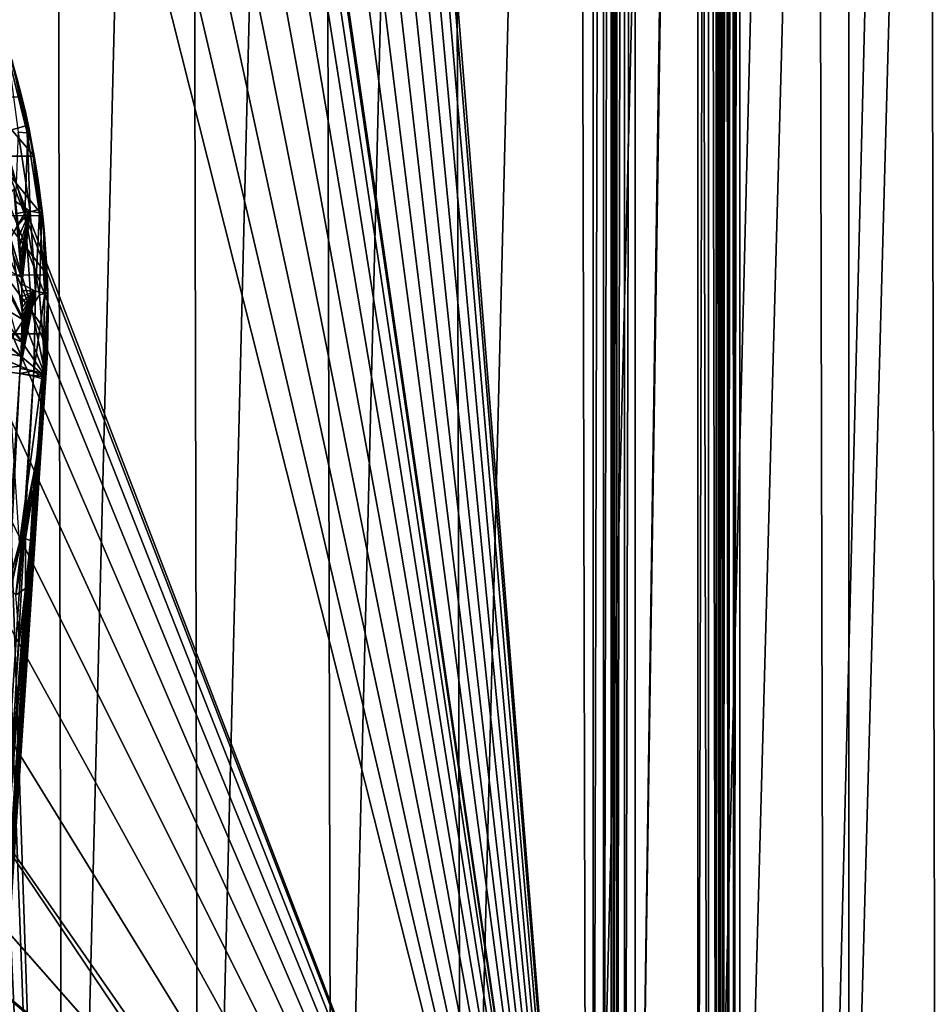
# Model space of a CAD drawing. Header units: millimetres. Extents: x -65 to 65, y -82 to 87.
# Tile 199 of 223: x 21 to 43, y -12 to 11. Entities that reach past the tile are written whole.
import ezdxf

# ---------------------------------------------------------------- set-up
doc = ezdxf.new("R2010")
doc.units = ezdxf.units.MM
doc.header["$LTSCALE"] = 101.851852
for name, color, linetype in [('1', 7, 'CONTINUOUS'), ('10', 7, 'CONTINUOUS'), ('1019', 7, 'CONTINUOUS'), ('11', 7, 'CONTINUOUS'), ('12', 7, 'CONTINUOUS'), ('16', 7, 'CONTINUOUS'), ('18', 7, 'CONTINUOUS'), ('19', 7, 'CONTINUOUS'), ('20', 7, 'CONTINUOUS'), ('21', 7, 'CONTINUOUS'), ('3', 7, 'CONTINUOUS'), ('33', 7, 'CONTINUOUS'), ('34', 7, 'CONTINUOUS'), ('471', 7, 'CONTINUOUS'), ('472', 7, 'CONTINUOUS'), ('5', 7, 'CONTINUOUS'), ('811', 7, 'CONTINUOUS'), ('812', 7, 'CONTINUOUS'), ('814', 7, 'CONTINUOUS'), ('817', 7, 'CONTINUOUS'), ('819', 7, 'CONTINUOUS'), ('824', 7, 'CONTINUOUS'), ('830', 7, 'CONTINUOUS'), ('947', 7, 'CONTINUOUS'), ('966', 7, 'CONTINUOUS')]:
    doc.layers.add(name, color=color, linetype=linetype)

msp = doc.modelspace()

# ---------------------------------------------------------------- linework, layer by layer
at = {"layer": '1', "color": 7, "linetype": 'CONTINUOUS', "true_color": 0xebebeb}
for points in [[(21.943, 2.414, 120.651), (20.404, -20.624, 124.735), (20.728, -15.765, 122.595), (21.943, 2.414, 120.651)], [(21.951, 2.533, 119.328), (21.943, 2.414, 120.651), (20.728, -15.765, 122.595), (21.951, 2.533, 119.328)], [(21.943, 2.414, 120.651), (21.951, 2.533, 119.328), (21.947, 2.474, 120.64), (21.943, 2.414, 120.651)], [(21.951, 2.533, 119.328), (21.951, 2.533, 120.63), (21.947, 2.474, 120.64), (21.951, 2.533, 119.328)]]:
    msp.add_3dface(points, dxfattribs=at)
at = {"layer": '10', "color": 7, "linetype": 'CONTINUOUS', "true_color": 0xebebeb}
for points in [[(20.772, 6.508, 121.065), (21.368, 4.907, 121.155), (21.187, 7.018, 120.777), (20.772, 6.508, 121.065)], [(21.187, 7.018, 120.777), (21.368, 4.907, 121.155), (21.226, 6.717, 120.831), (21.187, 7.018, 120.777)], [(21.226, 6.717, 120.831), (21.368, 4.907, 121.155), (21.259, 6.43, 120.882), (21.226, 6.717, 120.831)], [(20.772, 6.508, 121.065), (20.675, 5.281, 121.366), (21.368, 4.907, 121.155), (20.772, 6.508, 121.065)], [(21.259, 6.43, 120.882), (21.368, 4.907, 121.155), (21.286, 6.159, 120.931), (21.259, 6.43, 120.882)], [(21.286, 6.159, 120.931), (21.368, 4.907, 121.155), (21.309, 5.906, 120.976), (21.286, 6.159, 120.931)], [(21.309, 5.906, 120.976), (21.368, 4.907, 121.155), (21.327, 5.673, 121.018), (21.309, 5.906, 120.976)], [(21.327, 5.673, 121.018), (21.368, 4.907, 121.155), (21.341, 5.459, 121.056), (21.327, 5.673, 121.018)], [(21.341, 5.459, 121.056), (21.368, 4.907, 121.155), (21.352, 5.261, 121.091), (21.341, 5.459, 121.056)], [(20.675, 5.281, 121.366), (20.541, 4.422, 121.585), (21.38, 3.909, 121.334), (20.675, 5.281, 121.366)], [(20.675, 5.281, 121.366), (21.38, 3.909, 121.334), (21.368, 4.907, 121.155), (20.675, 5.281, 121.366)], [(21.352, 5.261, 121.091), (21.368, 4.907, 121.155), (21.361, 5.078, 121.124), (21.352, 5.261, 121.091)], [(21.368, 4.907, 121.155), (21.38, 3.909, 121.334), (21.373, 4.748, 121.183), (21.368, 4.907, 121.155)], [(21.373, 4.748, 121.183), (21.38, 3.909, 121.334), (21.377, 4.598, 121.21), (21.373, 4.748, 121.183)], [(21.377, 4.598, 121.21), (21.38, 3.909, 121.334), (21.379, 4.456, 121.236), (21.377, 4.598, 121.21)], [(20.541, 4.422, 121.585), (20.36, 3.791, 121.77), (21.368, 3.37, 121.43), (20.541, 4.422, 121.585)], [(20.541, 4.422, 121.585), (21.368, 3.37, 121.43), (21.38, 3.909, 121.334), (20.541, 4.422, 121.585)], [(21.379, 4.456, 121.236), (21.38, 3.909, 121.334), (21.381, 4.323, 121.26), (21.379, 4.456, 121.236)], [(21.381, 4.323, 121.26), (21.38, 3.909, 121.334), (21.381, 4.197, 121.282), (21.381, 4.323, 121.26)], [(21.381, 4.197, 121.282), (21.38, 3.909, 121.334), (21.381, 4.078, 121.304), (21.381, 4.197, 121.282)], [(21.381, 4.078, 121.304), (21.38, 3.909, 121.334), (21.381, 3.965, 121.324), (21.381, 4.078, 121.304)], [(20.36, 3.791, 121.77), (20.168, 3.258, 121.935), (21.352, 3.027, 121.492), (20.36, 3.791, 121.77)], [(20.36, 3.791, 121.77), (21.352, 3.027, 121.492), (21.368, 3.37, 121.43), (20.36, 3.791, 121.77)], [(21.38, 3.909, 121.334), (21.368, 3.37, 121.43), (21.38, 3.859, 121.343), (21.38, 3.909, 121.334)], [(21.38, 3.859, 121.343), (21.368, 3.37, 121.43), (21.378, 3.76, 121.361), (21.38, 3.859, 121.343)], [(21.378, 3.76, 121.361), (21.368, 3.37, 121.43), (21.376, 3.667, 121.377), (21.378, 3.76, 121.361)], [(21.376, 3.667, 121.377), (21.368, 3.37, 121.43), (21.374, 3.579, 121.393), (21.376, 3.667, 121.377)], [(21.374, 3.579, 121.393), (21.368, 3.37, 121.43), (21.372, 3.496, 121.408), (21.374, 3.579, 121.393)], [(21.368, 3.37, 121.43), (21.352, 3.027, 121.492), (21.366, 3.333, 121.437), (21.368, 3.37, 121.43)], [(21.366, 3.333, 121.437), (21.352, 3.027, 121.492), (21.363, 3.251, 121.452), (21.366, 3.333, 121.437)], [(21.372, 3.496, 121.408), (21.368, 3.37, 121.43), (21.369, 3.414, 121.422), (21.372, 3.496, 121.408)], [(20.168, 3.258, 121.935), (20.609, 2.71, 121.846), (21.338, 2.791, 121.534), (20.168, 3.258, 121.935)], [(20.168, 3.258, 121.935), (21.338, 2.791, 121.534), (21.352, 3.027, 121.492), (20.168, 3.258, 121.935)], [(21.363, 3.251, 121.452), (21.352, 3.027, 121.492), (21.359, 3.168, 121.467), (21.363, 3.251, 121.452)], [(21.359, 3.168, 121.467), (21.352, 3.027, 121.492), (21.355, 3.085, 121.481), (21.359, 3.168, 121.467)], [(21.352, 3.027, 121.492), (21.338, 2.791, 121.534), (21.351, 3.003, 121.496), (21.352, 3.027, 121.492)], [(21.338, 2.791, 121.534), (21.341, 2.832, 121.527), (21.351, 3.003, 121.496), (21.338, 2.791, 121.534)], [(21.347, 2.92, 121.511), (21.351, 3.003, 121.496), (21.341, 2.832, 121.527), (21.347, 2.92, 121.511)], [(20.609, 2.71, 121.846), (21.327, 2.617, 121.565), (21.338, 2.791, 121.534), (20.609, 2.71, 121.846)], [(21.338, 2.791, 121.534), (21.327, 2.617, 121.565), (21.335, 2.739, 121.544), (21.338, 2.791, 121.534)]]:
    msp.add_3dface(points, dxfattribs=at)
at = {"layer": '1019', "linetype": 'CONTINUOUS'}
for points in [[(35, -28.676, 85), (35, 73.676, 85), (35.25, 73.676, 84.933), (35, -28.676, 85)], [(35, -28.676, 85), (35.25, 73.676, 84.933), (35.25, -28.676, 84.933), (35, -28.676, 85)], [(35.25, 73.676, 84.933), (35.433, 73.676, 84.75), (35.25, -28.676, 84.933), (35.25, 73.676, 84.933)], [(35.25, -28.676, 84.933), (35.433, 73.676, 84.75), (35.433, -28.676, 84.75), (35.25, -28.676, 84.933)], [(35.433, 73.676, 84.75), (35.483, 73.676, 84.629), (35.433, -28.676, 84.75), (35.433, 73.676, 84.75)], [(35.433, -28.676, 84.75), (35.483, 73.676, 84.629), (35.483, -28.676, 84.629), (35.433, -28.676, 84.75)], [(35.5, 73.676, 84.5), (35.5, -28.676, 84.5), (35.483, -28.676, 84.629), (35.5, 73.676, 84.5)], [(35.483, 73.676, 84.629), (35.5, 73.676, 84.5), (35.483, -28.676, 84.629), (35.483, 73.676, 84.629)]]:
    msp.add_3dface(points, dxfattribs=at)
at = {"layer": '11', "color": 7, "linetype": 'CONTINUOUS', "true_color": 0xebebeb}
for points in [[(21.951, 2.533, 94.1), (21.749, 0.684, 118.123), (21.725, 0.536, 94.1), (21.951, 2.533, 94.1)], [(21.951, 2.533, 94.1), (21.951, 2.533, 117.758), (21.749, 0.684, 118.123), (21.951, 2.533, 94.1)], [(21.725, 0.536, 94.1), (21.365, -1.249, 118.535), (21.322, -1.421, 94.1), (21.725, 0.536, 94.1)], [(21.387, -1.156, 118.564), (21.365, -1.249, 118.535), (21.725, 0.536, 94.1), (21.387, -1.156, 118.564)], [(21.749, 0.684, 118.123), (21.387, -1.156, 118.564), (21.725, 0.536, 94.1), (21.749, 0.684, 118.123)], [(21.365, -1.249, 118.535), (21.172, -1.98, 118.296), (21.322, -1.421, 94.1), (21.365, -1.249, 118.535)]]:
    msp.add_3dface(points, dxfattribs=at)
at = {"layer": '12', "color": 7, "linetype": 'CONTINUOUS', "true_color": 0xebebeb}
for points in [[(21.996, 3.566, 94.1), (21.322, -1.421, 94.1), (20.996, 3.566, 94.1), (21.996, 3.566, 94.1)], [(21.996, 3.566, 94.1), (21.725, 0.536, 94.1), (21.322, -1.421, 94.1), (21.996, 3.566, 94.1)], [(21.996, 3.566, 94.1), (21.951, 2.533, 94.1), (21.725, 0.536, 94.1), (21.996, 3.566, 94.1)], [(21.996, 3.566, 94.1), (21.979, 3.05, 94.1), (21.951, 2.533, 94.1), (21.996, 3.566, 94.1)]]:
    msp.add_3dface(points, dxfattribs=at)
at = {"layer": '16', "color": 7, "linetype": 'CONTINUOUS', "true_color": 0xebebeb}
for points in [[(20.982, 10.615, 95.384), (21.375, 9.206, 94.911), (20.448, 9.216, 94.915), (20.982, 10.615, 95.384)], [(21.375, 9.206, 94.911), (21.67, 7.796, 94.552), (20.448, 9.216, 94.915), (21.375, 9.206, 94.911)], [(20.448, 9.216, 94.915), (21.67, 7.796, 94.552), (20.711, 7.795, 94.552), (20.448, 9.216, 94.915)], [(21.67, 7.796, 94.552), (21.871, 6.381, 94.299), (20.711, 7.795, 94.552), (21.67, 7.796, 94.552)], [(20.711, 7.795, 94.552), (21.871, 6.381, 94.299), (20.888, 6.374, 94.298), (20.711, 7.795, 94.552)], [(21.871, 6.381, 94.299), (21.979, 4.97, 94.149), (20.888, 6.374, 94.298), (21.871, 6.381, 94.299)], [(20.888, 6.374, 94.298), (21.979, 4.97, 94.149), (20.983, 4.962, 94.149), (20.888, 6.374, 94.298)], [(21.979, 4.97, 94.149), (21.996, 3.566, 94.1), (20.983, 4.962, 94.149), (21.979, 4.97, 94.149)], [(21.996, 3.566, 94.1), (20.996, 3.566, 94.1), (20.983, 4.962, 94.149), (21.996, 3.566, 94.1)]]:
    msp.add_3dface(points, dxfattribs=at)
at = {"layer": '18', "color": 7, "linetype": 'CONTINUOUS', "true_color": 0xebebeb}
for points in [[(21.951, 2.533, 119.328), (20.728, -15.765, 122.595), (20.33, -20.543, 123.054), (21.951, 2.533, 119.328)], [(21.951, 2.533, 119.328), (20.33, -20.543, 123.054), (21.893, 1.786, 119.334), (21.951, 2.533, 119.328)], [(21.893, 1.786, 119.334), (20.33, -20.543, 123.054), (21.826, 1.034, 119.369), (21.893, 1.786, 119.334)], [(21.826, 1.034, 119.369), (20.33, -20.543, 123.054), (21.813, 0.904, 119.377), (21.826, 1.034, 119.369)], [(21.813, 0.904, 119.377), (20.33, -20.543, 123.054), (21.711, -0.139, 119.455), (21.813, 0.904, 119.377)], [(21.711, -0.139, 119.455), (20.33, -20.543, 123.054), (21.583, -1.375, 119.57), (21.711, -0.139, 119.455)], [(20.33, -20.543, 123.054), (20.101, -20.586, 122.731), (21.583, -1.375, 119.57), (20.33, -20.543, 123.054)], [(21.583, -1.375, 119.57), (20.101, -20.586, 122.731), (21.46, -2.509, 119.688), (21.583, -1.375, 119.57)], [(21.46, -2.509, 119.688), (20.101, -20.586, 122.731), (21.321, -3.743, 119.828), (21.46, -2.509, 119.688)]]:
    msp.add_3dface(points, dxfattribs=at)
at = {"layer": '19', "color": 7, "linetype": 'CONTINUOUS', "true_color": 0xebebeb}
for points in [[(21.327, 2.617, 121.565), (20.439, -10.904, 123.955), (20.141, -20.278, 125.387), (21.327, 2.617, 121.565)], [(21.654, 2.557, 121.353), (21.327, 2.617, 121.565), (20.141, -20.278, 125.387), (21.654, 2.557, 121.353)], [(20.348, -20.348, 125.071), (21.654, 2.557, 121.353), (20.141, -20.278, 125.387), (20.348, -20.348, 125.071)], [(21.87, 2.486, 121.031), (21.654, 2.557, 121.353), (20.348, -20.348, 125.071), (21.87, 2.486, 121.031)], [(20.404, -20.624, 124.735), (21.87, 2.486, 121.031), (20.348, -20.348, 125.071), (20.404, -20.624, 124.735)], [(20.404, -20.624, 124.735), (21.943, 2.414, 120.651), (21.87, 2.486, 121.031), (20.404, -20.624, 124.735)]]:
    msp.add_3dface(points, dxfattribs=at)
at = {"layer": '20', "color": 7, "linetype": 'CONTINUOUS', "true_color": 0xebebeb}
for points in [[(21.335, 2.739, 121.544), (21.327, 2.617, 121.565), (21.661, 2.679, 121.331), (21.335, 2.739, 121.544)], [(21.327, 2.617, 121.565), (21.654, 2.557, 121.353), (21.661, 2.679, 121.331), (21.327, 2.617, 121.565)], [(21.661, 2.679, 121.331), (21.654, 2.557, 121.353), (21.878, 2.606, 121.01), (21.661, 2.679, 121.331)], [(21.654, 2.557, 121.353), (21.87, 2.486, 121.031), (21.878, 2.606, 121.01), (21.654, 2.557, 121.353)], [(21.87, 2.486, 121.031), (21.943, 2.414, 120.651), (21.878, 2.606, 121.01), (21.87, 2.486, 121.031)], [(21.947, 2.474, 120.64), (21.951, 2.533, 120.63), (21.878, 2.606, 121.01), (21.947, 2.474, 120.64)], [(21.943, 2.414, 120.651), (21.947, 2.474, 120.64), (21.878, 2.606, 121.01), (21.943, 2.414, 120.651)]]:
    msp.add_3dface(points, dxfattribs=at)
at = {"layer": '21', "color": 7, "linetype": 'CONTINUOUS', "true_color": 0xebebeb}
for points in [[(21.502, 8.35, 119.985), (21.142, 10.083, 119.337), (21.042, 10.219, 119.652), (21.502, 8.35, 119.985)], [(21.502, 8.35, 119.985), (21.042, 10.219, 119.652), (21.287, 8.366, 120.315), (21.502, 8.35, 119.985)], [(21.267, 9.63, 119.414), (21.142, 10.083, 119.337), (21.502, 8.35, 119.985), (21.267, 9.63, 119.414)], [(21.375, 9.206, 119.487), (21.267, 9.63, 119.414), (21.502, 8.35, 119.985), (21.375, 9.206, 119.487)], [(21.468, 8.811, 119.555), (21.375, 9.206, 119.487), (21.502, 8.35, 119.985), (21.468, 8.811, 119.555)], [(21.547, 8.44, 119.618), (21.468, 8.811, 119.555), (21.502, 8.35, 119.985), (21.547, 8.44, 119.618)], [(21.226, 6.717, 120.831), (21.578, 6.483, 120.651), (21.287, 8.366, 120.315), (21.226, 6.717, 120.831)], [(21.578, 6.483, 120.651), (21.502, 8.35, 119.985), (21.287, 8.366, 120.315), (21.578, 6.483, 120.651)], [(21.616, 8.091, 119.678), (21.547, 8.44, 119.618), (21.502, 8.35, 119.985), (21.616, 8.091, 119.678)], [(21.796, 6.448, 120.324), (21.616, 8.091, 119.678), (21.502, 8.35, 119.985), (21.796, 6.448, 120.324)], [(21.796, 6.448, 120.324), (21.502, 8.35, 119.985), (21.578, 6.483, 120.651), (21.796, 6.448, 120.324)], [(21.677, 7.754, 119.735), (21.616, 8.091, 119.678), (21.796, 6.448, 120.324), (21.677, 7.754, 119.735)], [(21.732, 7.427, 119.791), (21.677, 7.754, 119.735), (21.796, 6.448, 120.324), (21.732, 7.427, 119.791)], [(21.78, 7.105, 119.846), (21.732, 7.427, 119.791), (21.796, 6.448, 120.324), (21.78, 7.105, 119.846)], [(21.822, 6.794, 119.9), (21.78, 7.105, 119.846), (21.796, 6.448, 120.324), (21.822, 6.794, 119.9)], [(21.226, 6.717, 120.831), (21.259, 6.43, 120.882), (21.578, 6.483, 120.651), (21.226, 6.717, 120.831)], [(21.858, 6.494, 119.951), (21.822, 6.794, 119.9), (21.796, 6.448, 120.324), (21.858, 6.494, 119.951)], [(21.259, 6.43, 120.882), (21.286, 6.159, 120.931), (21.578, 6.483, 120.651), (21.259, 6.43, 120.882)], [(21.286, 6.159, 120.931), (21.309, 5.906, 120.976), (21.578, 6.483, 120.651), (21.286, 6.159, 120.931)], [(21.309, 5.906, 120.976), (21.327, 5.673, 121.018), (21.578, 6.483, 120.651), (21.309, 5.906, 120.976)], [(21.327, 5.673, 121.018), (21.341, 5.459, 121.056), (21.578, 6.483, 120.651), (21.327, 5.673, 121.018)], [(21.341, 5.459, 121.056), (21.352, 5.261, 121.091), (21.578, 6.483, 120.651), (21.341, 5.459, 121.056)], [(21.352, 5.261, 121.091), (21.361, 5.078, 121.124), (21.578, 6.483, 120.651), (21.352, 5.261, 121.091)], [(21.361, 5.078, 121.124), (21.368, 4.907, 121.155), (21.578, 6.483, 120.651), (21.361, 5.078, 121.124)], [(21.368, 4.907, 121.155), (21.373, 4.748, 121.183), (21.578, 6.483, 120.651), (21.368, 4.907, 121.155)], [(21.373, 4.748, 121.183), (21.703, 4.583, 120.991), (21.578, 6.483, 120.651), (21.373, 4.748, 121.183)], [(21.703, 4.583, 120.991), (21.796, 6.448, 120.324), (21.578, 6.483, 120.651), (21.703, 4.583, 120.991)], [(21.921, 4.529, 120.667), (21.796, 6.448, 120.324), (21.703, 4.583, 120.991), (21.921, 4.529, 120.667)], [(21.889, 6.21, 120), (21.858, 6.494, 119.951), (21.796, 6.448, 120.324), (21.889, 6.21, 120)], [(21.921, 4.529, 120.667), (21.889, 6.21, 120), (21.796, 6.448, 120.324), (21.921, 4.529, 120.667)], [(21.914, 5.943, 120.045), (21.889, 6.21, 120), (21.921, 4.529, 120.667), (21.914, 5.943, 120.045)], [(21.935, 5.695, 120.088), (21.914, 5.943, 120.045), (21.921, 4.529, 120.667), (21.935, 5.695, 120.088)], [(21.951, 5.467, 120.127), (21.935, 5.695, 120.088), (21.921, 4.529, 120.667), (21.951, 5.467, 120.127)], [(21.964, 5.256, 120.163), (21.951, 5.467, 120.127), (21.921, 4.529, 120.667), (21.964, 5.256, 120.163)], [(21.974, 5.061, 120.196), (21.964, 5.256, 120.163), (21.921, 4.529, 120.667), (21.974, 5.061, 120.196)], [(21.982, 4.88, 120.227), (21.974, 5.061, 120.196), (21.921, 4.529, 120.667), (21.982, 4.88, 120.227)], [(21.373, 4.748, 121.183), (21.377, 4.598, 121.21), (21.703, 4.583, 120.991), (21.373, 4.748, 121.183)], [(21.988, 4.711, 120.256), (21.982, 4.88, 120.227), (21.921, 4.529, 120.667), (21.988, 4.711, 120.256)], [(21.993, 4.553, 120.284), (21.988, 4.711, 120.256), (21.921, 4.529, 120.667), (21.993, 4.553, 120.284)], [(21.338, 2.791, 121.534), (21.335, 2.739, 121.544), (21.703, 4.583, 120.991), (21.338, 2.791, 121.534)], [(21.335, 2.739, 121.544), (21.661, 2.679, 121.331), (21.703, 4.583, 120.991), (21.335, 2.739, 121.544)], [(21.341, 2.832, 121.527), (21.338, 2.791, 121.534), (21.703, 4.583, 120.991), (21.341, 2.832, 121.527)], [(21.347, 2.92, 121.511), (21.341, 2.832, 121.527), (21.703, 4.583, 120.991), (21.347, 2.92, 121.511)], [(21.351, 3.003, 121.496), (21.347, 2.92, 121.511), (21.703, 4.583, 120.991), (21.351, 3.003, 121.496)], [(21.352, 3.027, 121.492), (21.351, 3.003, 121.496), (21.703, 4.583, 120.991), (21.352, 3.027, 121.492)], [(21.355, 3.085, 121.481), (21.352, 3.027, 121.492), (21.703, 4.583, 120.991), (21.355, 3.085, 121.481)], [(21.359, 3.168, 121.467), (21.355, 3.085, 121.481), (21.703, 4.583, 120.991), (21.359, 3.168, 121.467)], [(21.363, 3.251, 121.452), (21.359, 3.168, 121.467), (21.703, 4.583, 120.991), (21.363, 3.251, 121.452)], [(21.366, 3.333, 121.437), (21.363, 3.251, 121.452), (21.703, 4.583, 120.991), (21.366, 3.333, 121.437)], [(21.368, 3.37, 121.43), (21.366, 3.333, 121.437), (21.703, 4.583, 120.991), (21.368, 3.37, 121.43)], [(21.369, 3.414, 121.422), (21.368, 3.37, 121.43), (21.703, 4.583, 120.991), (21.369, 3.414, 121.422)], [(21.372, 3.496, 121.408), (21.369, 3.414, 121.422), (21.703, 4.583, 120.991), (21.372, 3.496, 121.408)], [(21.374, 3.579, 121.393), (21.372, 3.496, 121.408), (21.703, 4.583, 120.991), (21.374, 3.579, 121.393)], [(21.376, 3.667, 121.377), (21.374, 3.579, 121.393), (21.703, 4.583, 120.991), (21.376, 3.667, 121.377)], [(21.378, 3.76, 121.361), (21.376, 3.667, 121.377), (21.703, 4.583, 120.991), (21.378, 3.76, 121.361)], [(21.377, 4.598, 121.21), (21.379, 4.456, 121.236), (21.703, 4.583, 120.991), (21.377, 4.598, 121.21)], [(21.38, 3.859, 121.343), (21.378, 3.76, 121.361), (21.703, 4.583, 120.991), (21.38, 3.859, 121.343)], [(21.379, 4.456, 121.236), (21.381, 4.323, 121.26), (21.703, 4.583, 120.991), (21.379, 4.456, 121.236)], [(21.38, 3.909, 121.334), (21.38, 3.859, 121.343), (21.703, 4.583, 120.991), (21.38, 3.909, 121.334)], [(21.381, 3.965, 121.324), (21.38, 3.909, 121.334), (21.703, 4.583, 120.991), (21.381, 3.965, 121.324)], [(21.381, 4.323, 121.26), (21.381, 4.197, 121.282), (21.703, 4.583, 120.991), (21.381, 4.323, 121.26)], [(21.381, 4.197, 121.282), (21.381, 4.078, 121.304), (21.703, 4.583, 120.991), (21.381, 4.197, 121.282)], [(21.381, 4.078, 121.304), (21.381, 3.965, 121.324), (21.703, 4.583, 120.991), (21.381, 4.078, 121.304)], [(21.661, 2.679, 121.331), (21.921, 4.529, 120.667), (21.703, 4.583, 120.991), (21.661, 2.679, 121.331)], [(21.661, 2.679, 121.331), (21.878, 2.606, 121.01), (21.921, 4.529, 120.667), (21.661, 2.679, 121.331)], [(21.878, 2.606, 121.01), (21.996, 4.403, 120.309), (21.921, 4.529, 120.667), (21.878, 2.606, 121.01)], [(21.996, 4.403, 120.309), (21.993, 4.553, 120.284), (21.921, 4.529, 120.667), (21.996, 4.403, 120.309)], [(21.998, 4.262, 120.333), (21.996, 4.403, 120.309), (21.878, 2.606, 121.01), (21.998, 4.262, 120.333)], [(22, 4.129, 120.356), (21.998, 4.262, 120.333), (21.878, 2.606, 121.01), (22, 4.129, 120.356)], [(22, 4.003, 120.378), (22, 4.129, 120.356), (21.878, 2.606, 121.01), (22, 4.003, 120.378)], [(22, 3.884, 120.398), (22, 4.003, 120.378), (21.878, 2.606, 121.01), (22, 3.884, 120.398)], [(21.999, 3.772, 120.418), (22, 3.884, 120.398), (21.878, 2.606, 121.01), (21.999, 3.772, 120.418)], [(21.997, 3.665, 120.436), (21.999, 3.772, 120.418), (21.878, 2.606, 121.01), (21.997, 3.665, 120.436)], [(21.996, 3.566, 120.453), (21.997, 3.665, 120.436), (21.878, 2.606, 121.01), (21.996, 3.566, 120.453)], [(21.994, 3.473, 120.469), (21.996, 3.566, 120.453), (21.878, 2.606, 121.01), (21.994, 3.473, 120.469)], [(21.991, 3.385, 120.484), (21.994, 3.473, 120.469), (21.878, 2.606, 121.01), (21.991, 3.385, 120.484)], [(21.989, 3.301, 120.498), (21.991, 3.385, 120.484), (21.878, 2.606, 121.01), (21.989, 3.301, 120.498)], [(21.986, 3.218, 120.512), (21.989, 3.301, 120.498), (21.878, 2.606, 121.01), (21.986, 3.218, 120.512)], [(21.983, 3.136, 120.527), (21.986, 3.218, 120.512), (21.878, 2.606, 121.01), (21.983, 3.136, 120.527)], [(21.98, 3.052, 120.541), (21.983, 3.136, 120.527), (21.878, 2.606, 121.01), (21.98, 3.052, 120.541)], [(21.976, 2.968, 120.555), (21.98, 3.052, 120.541), (21.878, 2.606, 121.01), (21.976, 2.968, 120.555)], [(21.972, 2.885, 120.57), (21.976, 2.968, 120.555), (21.878, 2.606, 121.01), (21.972, 2.885, 120.57)], [(21.967, 2.802, 120.584), (21.972, 2.885, 120.57), (21.878, 2.606, 121.01), (21.967, 2.802, 120.584)], [(21.963, 2.718, 120.598), (21.967, 2.802, 120.584), (21.878, 2.606, 121.01), (21.963, 2.718, 120.598)], [(21.957, 2.628, 120.614), (21.963, 2.718, 120.598), (21.878, 2.606, 121.01), (21.957, 2.628, 120.614)], [(21.951, 2.533, 120.63), (21.957, 2.628, 120.614), (21.878, 2.606, 121.01), (21.951, 2.533, 120.63)]]:
    msp.add_3dface(points, dxfattribs=at)
at = {"layer": '3', "color": 7, "linetype": 'CONTINUOUS', "true_color": 0xebebeb}
msp.add_3dface([(20.609, 2.71, 121.846), (20.439, -10.904, 123.955), (21.327, 2.617, 121.565), (20.609, 2.71, 121.846)], dxfattribs=at)
at = {"layer": '33', "color": 7, "linetype": 'CONTINUOUS', "true_color": 0xebebeb}
for points in [[(21.86, 1.522, 119.217), (21.951, 2.533, 119.328), (21.893, 1.786, 119.334), (21.86, 1.522, 119.217)], [(21.86, 1.522, 119.217), (21.893, 1.786, 119.334), (21.826, 1.034, 119.369), (21.86, 1.522, 119.217)], [(21.687, 0.304, 118.971), (21.86, 1.522, 119.217), (21.826, 1.034, 119.369), (21.687, 0.304, 118.971)], [(21.687, 0.304, 118.971), (21.826, 1.034, 119.369), (21.651, -0.14, 119.253), (21.687, 0.304, 118.971)], [(21.826, 1.034, 119.369), (21.711, -0.139, 119.455), (21.651, -0.14, 119.253), (21.826, 1.034, 119.369)], [(21.826, 1.034, 119.369), (21.813, 0.904, 119.377), (21.711, -0.139, 119.455), (21.826, 1.034, 119.369)], [(21.557, -0.393, 118.789), (21.687, 0.304, 118.971), (21.651, -0.14, 119.253), (21.557, -0.393, 118.789)], [(21.421, -1.28, 119.076), (21.557, -0.393, 118.789), (21.651, -0.14, 119.253), (21.421, -1.28, 119.076)], [(21.459, -1.314, 119.239), (21.421, -1.28, 119.076), (21.651, -0.14, 119.253), (21.459, -1.314, 119.239)], [(21.583, -1.375, 119.57), (21.459, -1.314, 119.239), (21.651, -0.14, 119.253), (21.583, -1.375, 119.57)], [(21.711, -0.139, 119.455), (21.583, -1.375, 119.57), (21.651, -0.14, 119.253), (21.711, -0.139, 119.455)], [(21.387, -1.156, 118.564), (21.557, -0.393, 118.789), (21.394, -1.238, 118.893), (21.387, -1.156, 118.564)], [(21.557, -0.393, 118.789), (21.421, -1.28, 119.076), (21.394, -1.238, 118.893), (21.557, -0.393, 118.789)]]:
    msp.add_3dface(points, dxfattribs=at)
at = {"layer": '34', "color": 7, "linetype": 'CONTINUOUS', "true_color": 0xebebeb}
for points in [[(21.365, -1.249, 118.535), (21.387, -1.156, 118.564), (21.103, -2.556, 118.886), (21.365, -1.249, 118.535)], [(21.387, -1.156, 118.564), (21.394, -1.238, 118.893), (21.103, -2.556, 118.886), (21.387, -1.156, 118.564)], [(21.172, -1.98, 118.296), (21.365, -1.249, 118.535), (21.026, -2.533, 118.44), (21.172, -1.98, 118.296)], [(21.365, -1.249, 118.535), (21.103, -2.556, 118.886), (21.026, -2.533, 118.44), (21.365, -1.249, 118.535)], [(21.394, -1.238, 118.893), (21.231, -2.663, 119.314), (21.103, -2.556, 118.886), (21.394, -1.238, 118.893)], [(21.421, -1.28, 119.076), (21.231, -2.663, 119.314), (21.394, -1.238, 118.893), (21.421, -1.28, 119.076)], [(21.459, -1.314, 119.239), (21.231, -2.663, 119.314), (21.421, -1.28, 119.076), (21.459, -1.314, 119.239)], [(21.459, -1.314, 119.239), (21.46, -2.509, 119.688), (21.231, -2.663, 119.314), (21.459, -1.314, 119.239)], [(21.583, -1.375, 119.57), (21.46, -2.509, 119.688), (21.459, -1.314, 119.239), (21.583, -1.375, 119.57)], [(21.46, -2.509, 119.688), (21.321, -3.743, 119.828), (21.231, -2.663, 119.314), (21.46, -2.509, 119.688)]]:
    msp.add_3dface(points, dxfattribs=at)
at = {"layer": '471', "color": 7, "linetype": 'CONTINUOUS', "true_color": 0xebebeb}
msp.add_3dface([(21.053, -10.901, 123.681), (21.951, 2.533, 121.312), (21.033, 2.655, 121.682), (21.053, -10.901, 123.681)], dxfattribs=at)
at = {"layer": '472', "color": 7, "linetype": 'CONTINUOUS', "true_color": 0xebebeb}
for points in [[(21.021, 10.49, 119.909), (20.909, 8.364, 120.557), (21.527, 8.537, 120.253), (21.021, 10.49, 119.909)], [(20.909, 8.364, 120.557), (21.45, 6.44, 120.799), (21.527, 8.537, 120.253), (20.909, 8.364, 120.557)], [(21.527, 8.537, 120.253), (21.45, 6.44, 120.799), (21.852, 6.544, 120.604), (21.527, 8.537, 120.253)], [(21.45, 6.44, 120.799), (20.909, 8.364, 120.557), (21.105, 5.847, 121.073), (21.45, 6.44, 120.799)], [(21.609, 4.192, 121.187), (21.45, 6.44, 120.799), (21.105, 5.847, 121.073), (21.609, 4.192, 121.187)], [(21.45, 6.44, 120.799), (21.798, 4.49, 121.052), (21.852, 6.544, 120.604), (21.45, 6.44, 120.799)], [(21.798, 4.49, 121.052), (21.45, 6.44, 120.799), (21.609, 4.192, 121.187), (21.798, 4.49, 121.052)], [(21.852, 6.544, 120.604), (21.798, 4.49, 121.052), (21.994, 4.538, 120.958), (21.852, 6.544, 120.604)], [(21.419, 3.895, 121.32), (21.105, 5.847, 121.073), (20.757, 5.253, 121.338), (21.419, 3.895, 121.32)], [(21.609, 4.192, 121.187), (21.105, 5.847, 121.073), (21.419, 3.895, 121.32), (21.609, 4.192, 121.187)], [(21.419, 3.895, 121.32), (20.757, 5.253, 121.338), (21.228, 3.597, 121.451), (21.419, 3.895, 121.32)], [(21.951, 2.533, 121.312), (21.798, 4.49, 121.052), (21.609, 4.192, 121.187), (21.951, 2.533, 121.312)], [(21.798, 4.49, 121.052), (21.951, 2.533, 121.312), (21.994, 4.538, 120.958), (21.798, 4.49, 121.052)], [(21.951, 2.533, 121.312), (21.609, 4.192, 121.187), (21.419, 3.895, 121.32), (21.951, 2.533, 121.312)], [(21.951, 2.533, 121.312), (21.419, 3.895, 121.32), (21.228, 3.597, 121.451), (21.951, 2.533, 121.312)], [(21.951, 2.533, 121.312), (21.228, 3.597, 121.451), (21.036, 3.299, 121.58), (21.951, 2.533, 121.312)], [(21.951, 2.533, 121.312), (21.036, 3.299, 121.58), (20.843, 3, 121.706), (21.951, 2.533, 121.312)], [(21.033, 2.655, 121.682), (21.951, 2.533, 121.312), (20.843, 3, 121.706), (21.033, 2.655, 121.682)]]:
    msp.add_3dface(points, dxfattribs=at)
at = {"layer": '5', "color": 7, "linetype": 'CONTINUOUS', "true_color": 0xebebeb}
for points in [[(21.375, 9.206, 94.911), (20.982, 10.615, 95.384), (21.375, 9.206, 119.487), (21.375, 9.206, 94.911)], [(21.375, 9.206, 119.487), (20.982, 10.615, 95.384), (21.267, 9.63, 119.414), (21.375, 9.206, 119.487)], [(21.67, 7.796, 94.552), (21.375, 9.206, 94.911), (21.616, 8.091, 119.678), (21.67, 7.796, 94.552)], [(21.616, 8.091, 119.678), (21.375, 9.206, 94.911), (21.547, 8.44, 119.618), (21.616, 8.091, 119.678)], [(21.547, 8.44, 119.618), (21.375, 9.206, 94.911), (21.468, 8.811, 119.555), (21.547, 8.44, 119.618)], [(21.468, 8.811, 119.555), (21.375, 9.206, 94.911), (21.375, 9.206, 119.487), (21.468, 8.811, 119.555)], [(21.677, 7.754, 119.735), (21.67, 7.796, 94.552), (21.616, 8.091, 119.678), (21.677, 7.754, 119.735)], [(21.871, 6.381, 94.299), (21.67, 7.796, 94.552), (21.858, 6.494, 119.951), (21.871, 6.381, 94.299)], [(21.858, 6.494, 119.951), (21.67, 7.796, 94.552), (21.822, 6.794, 119.9), (21.858, 6.494, 119.951)], [(21.822, 6.794, 119.9), (21.67, 7.796, 94.552), (21.78, 7.105, 119.846), (21.822, 6.794, 119.9)], [(21.78, 7.105, 119.846), (21.67, 7.796, 94.552), (21.732, 7.427, 119.791), (21.78, 7.105, 119.846)], [(21.732, 7.427, 119.791), (21.67, 7.796, 94.552), (21.677, 7.754, 119.735), (21.732, 7.427, 119.791)], [(21.889, 6.21, 120), (21.871, 6.381, 94.299), (21.858, 6.494, 119.951), (21.889, 6.21, 120)], [(21.979, 4.97, 94.149), (21.871, 6.381, 94.299), (21.974, 5.061, 120.196), (21.979, 4.97, 94.149)], [(21.974, 5.061, 120.196), (21.871, 6.381, 94.299), (21.964, 5.256, 120.163), (21.974, 5.061, 120.196)], [(21.964, 5.256, 120.163), (21.871, 6.381, 94.299), (21.951, 5.467, 120.127), (21.964, 5.256, 120.163)], [(21.951, 5.467, 120.127), (21.871, 6.381, 94.299), (21.935, 5.695, 120.088), (21.951, 5.467, 120.127)], [(21.935, 5.695, 120.088), (21.871, 6.381, 94.299), (21.914, 5.943, 120.045), (21.935, 5.695, 120.088)], [(21.914, 5.943, 120.045), (21.871, 6.381, 94.299), (21.889, 6.21, 120), (21.914, 5.943, 120.045)], [(21.982, 4.88, 120.227), (21.979, 4.97, 94.149), (21.974, 5.061, 120.196), (21.982, 4.88, 120.227)], [(21.996, 3.566, 94.1), (21.979, 4.97, 94.149), (21.997, 3.665, 120.436), (21.996, 3.566, 94.1)], [(21.997, 3.665, 120.436), (21.979, 4.97, 94.149), (21.999, 3.772, 120.418), (21.997, 3.665, 120.436)], [(21.999, 3.772, 120.418), (21.979, 4.97, 94.149), (22, 3.884, 120.398), (21.999, 3.772, 120.418)], [(22, 3.884, 120.398), (21.979, 4.97, 94.149), (22, 4.003, 120.378), (22, 3.884, 120.398)], [(22, 4.003, 120.378), (21.979, 4.97, 94.149), (22, 4.129, 120.356), (22, 4.003, 120.378)], [(22, 4.129, 120.356), (21.979, 4.97, 94.149), (21.998, 4.262, 120.333), (22, 4.129, 120.356)], [(21.998, 4.262, 120.333), (21.979, 4.97, 94.149), (21.996, 4.403, 120.309), (21.998, 4.262, 120.333)], [(21.996, 4.403, 120.309), (21.979, 4.97, 94.149), (21.993, 4.553, 120.284), (21.996, 4.403, 120.309)], [(21.993, 4.553, 120.284), (21.979, 4.97, 94.149), (21.988, 4.711, 120.256), (21.993, 4.553, 120.284)], [(21.988, 4.711, 120.256), (21.979, 4.97, 94.149), (21.982, 4.88, 120.227), (21.988, 4.711, 120.256)], [(21.979, 3.05, 94.1), (21.996, 3.566, 94.1), (21.98, 3.052, 120.541), (21.979, 3.05, 94.1)], [(21.98, 3.052, 120.541), (21.996, 3.566, 94.1), (21.983, 3.136, 120.527), (21.98, 3.052, 120.541)], [(21.983, 3.136, 120.527), (21.996, 3.566, 94.1), (21.986, 3.218, 120.512), (21.983, 3.136, 120.527)], [(21.986, 3.218, 120.512), (21.996, 3.566, 94.1), (21.989, 3.301, 120.498), (21.986, 3.218, 120.512)], [(21.989, 3.301, 120.498), (21.996, 3.566, 94.1), (21.991, 3.385, 120.484), (21.989, 3.301, 120.498)], [(21.991, 3.385, 120.484), (21.996, 3.566, 94.1), (21.994, 3.473, 120.469), (21.991, 3.385, 120.484)], [(21.994, 3.473, 120.469), (21.996, 3.566, 94.1), (21.996, 3.566, 120.453), (21.994, 3.473, 120.469)], [(21.996, 3.566, 120.453), (21.996, 3.566, 94.1), (21.997, 3.665, 120.436), (21.996, 3.566, 120.453)], [(21.976, 2.968, 120.555), (21.979, 3.05, 94.1), (21.98, 3.052, 120.541), (21.976, 2.968, 120.555)], [(21.951, 2.533, 94.1), (21.979, 3.05, 94.1), (21.951, 2.533, 117.758), (21.951, 2.533, 94.1)], [(21.951, 2.533, 117.758), (21.979, 3.05, 94.1), (21.951, 2.533, 119.328), (21.951, 2.533, 117.758)], [(21.951, 2.533, 119.328), (21.979, 3.05, 94.1), (21.951, 2.533, 120.63), (21.951, 2.533, 119.328)], [(21.951, 2.533, 120.63), (21.979, 3.05, 94.1), (21.957, 2.628, 120.614), (21.951, 2.533, 120.63)], [(21.957, 2.628, 120.614), (21.979, 3.05, 94.1), (21.963, 2.718, 120.598), (21.957, 2.628, 120.614)], [(21.963, 2.718, 120.598), (21.979, 3.05, 94.1), (21.967, 2.802, 120.584), (21.963, 2.718, 120.598)], [(21.967, 2.802, 120.584), (21.979, 3.05, 94.1), (21.972, 2.885, 120.57), (21.967, 2.802, 120.584)], [(21.972, 2.885, 120.57), (21.979, 3.05, 94.1), (21.976, 2.968, 120.555), (21.972, 2.885, 120.57)], [(21.749, 0.684, 118.123), (21.951, 2.533, 117.758), (21.86, 1.522, 119.217), (21.749, 0.684, 118.123)], [(21.86, 1.522, 119.217), (21.951, 2.533, 117.758), (21.951, 2.533, 119.328), (21.86, 1.522, 119.217)], [(21.687, 0.304, 118.971), (21.749, 0.684, 118.123), (21.86, 1.522, 119.217), (21.687, 0.304, 118.971)], [(21.387, -1.156, 118.564), (21.749, 0.684, 118.123), (21.557, -0.393, 118.789), (21.387, -1.156, 118.564)], [(21.557, -0.393, 118.789), (21.749, 0.684, 118.123), (21.687, 0.304, 118.971), (21.557, -0.393, 118.789)]]:
    msp.add_3dface(points, dxfattribs=at)
at = {"layer": '811', "linetype": 'CONTINUOUS'}
for points in [[(37.504, 74.976, 75), (37.5, 71.098, 75), (36, -28.676, 75), (37.504, 74.976, 75)], [(36, 73.676, 75), (37.504, 74.976, 75), (36, -28.676, 75), (36, 73.676, 75)], [(37.5, 71.098, 75), (37.5, -26.098, 75), (36, -28.676, 75), (37.5, 71.098, 75)]]:
    msp.add_3dface(points, dxfattribs=at)
at = {"layer": '812', "linetype": 'CONTINUOUS'}
for points in [[(22.095, 83.097, 87.5), (18.781, 84.205, 87.5), (20.95, 4, 87.5), (22.095, 83.097, 87.5)], [(22.364, -37.999, 87.5), (22.095, 83.097, 87.5), (20.95, 4, 87.5), (22.364, -37.999, 87.5)], [(25.344, 81.812, 87.5), (22.095, 83.097, 87.5), (22.364, -37.999, 87.5), (25.344, 81.812, 87.5)], [(25.607, -36.699, 87.5), (25.344, 81.812, 87.5), (22.364, -37.999, 87.5), (25.607, -36.699, 87.5)], [(28.518, 80.353, 87.5), (25.344, 81.812, 87.5), (25.607, -36.699, 87.5), (28.518, 80.353, 87.5)], [(28.775, -35.226, 87.5), (28.518, 80.353, 87.5), (25.607, -36.699, 87.5), (28.775, -35.226, 87.5)], [(31.609, 78.724, 87.5), (28.518, 80.353, 87.5), (28.775, -35.226, 87.5), (31.609, 78.724, 87.5)], [(31.858, -33.583, 87.5), (31.609, 78.724, 87.5), (28.775, -35.226, 87.5), (31.858, -33.583, 87.5)], [(34.607, 76.93, 87.5), (31.609, 78.724, 87.5), (31.858, -33.583, 87.5), (34.607, 76.93, 87.5)], [(34.849, -31.775, 87.5), (34.607, 76.93, 87.5), (31.858, -33.583, 87.5), (34.849, -31.775, 87.5)], [(37.504, 74.976, 87.5), (34.607, 76.93, 87.5), (34.849, -31.775, 87.5), (37.504, 74.976, 87.5)], [(37.736, -29.809, 87.5), (37.504, 74.976, 87.5), (34.849, -31.775, 87.5), (37.736, -29.809, 87.5)], [(40.29, 72.868, 87.5), (37.504, 74.976, 87.5), (37.736, -29.809, 87.5), (40.29, 72.868, 87.5)], [(40.513, -27.689, 87.5), (40.29, 72.868, 87.5), (37.736, -29.809, 87.5), (40.513, -27.689, 87.5)], [(42.959, 70.612, 87.5), (40.29, 72.868, 87.5), (40.513, -27.689, 87.5), (42.959, 70.612, 87.5)], [(43.172, -25.421, 87.5), (42.959, 70.612, 87.5), (40.513, -27.689, 87.5), (43.172, -25.421, 87.5)], [(45.501, 68.216, 87.5), (42.959, 70.612, 87.5), (43.172, -25.421, 87.5), (45.501, 68.216, 87.5)], [(20.861, 2.067, 87.5), (22.364, -37.999, 87.5), (20.95, 4, 87.5), (20.861, 2.067, 87.5)], [(20.593, 0.151, 87.5), (22.364, -37.999, 87.5), (20.861, 2.067, 87.5), (20.593, 0.151, 87.5)], [(20.15, -1.733, 87.5), (22.364, -37.999, 87.5), (20.593, 0.151, 87.5), (20.15, -1.733, 87.5)], [(19.535, -3.568, 87.5), (22.364, -37.999, 87.5), (20.15, -1.733, 87.5), (19.535, -3.568, 87.5)], [(19.055, -39.121, 87.5), (22.364, -37.999, 87.5), (19.535, -3.568, 87.5), (19.055, -39.121, 87.5)]]:
    msp.add_3dface(points, dxfattribs=at)
at = {"layer": '814', "linetype": 'CONTINUOUS'}
for points in [[(38, -26.098, 75.5), (38, 71.098, 75.5), (38, -26.098, 84.5), (38, -26.098, 75.5)], [(38, -26.098, 84.5), (38, 71.098, 75.5), (38, 71.098, 84.5), (38, -26.098, 84.5)]]:
    msp.add_3dface(points, dxfattribs=at)
at = {"layer": '817', "linetype": 'CONTINUOUS'}
for points in [[(35, 73.676, 85), (35, -28.676, 85), (27.5, 64.5, 85), (35, 73.676, 85)], [(27.5, 64.5, 85), (35, -28.676, 85), (27.413, 63.668, 85), (27.5, 64.5, 85)], [(27.413, 63.668, 85), (35, -28.676, 85), (27.154, 62.873, 85), (27.413, 63.668, 85)], [(27.154, 62.873, 85), (35, -28.676, 85), (26.736, 62.149, 85), (27.154, 62.873, 85)], [(26.736, 62.149, 85), (35, -28.676, 85), (26.177, 61.527, 85), (26.736, 62.149, 85)], [(26.177, 61.527, 85), (35, -28.676, 85), (25.5, 61.036, 85), (26.177, 61.527, 85)], [(25.5, 61.036, 85), (35, -28.676, 85), (24.736, 60.696, 85), (25.5, 61.036, 85)], [(24.736, 60.696, 85), (35, -28.676, 85), (23.918, 60.522, 85), (24.736, 60.696, 85)], [(23.918, 60.522, 85), (35, -28.676, 85), (23.082, 60.522, 85), (23.918, 60.522, 85)], [(23.082, 60.522, 85), (35, -28.676, 85), (27.413, 23.332, 85), (23.082, 60.522, 85)], [(27.413, 23.332, 85), (35, -28.676, 85), (27.5, 22.5, 85), (27.413, 23.332, 85)], [(27.5, 22.5, 85), (35, -28.676, 85), (27.413, 21.668, 85), (27.5, 22.5, 85)], [(27.413, 21.668, 85), (35, -28.676, 85), (27.154, 20.873, 85), (27.413, 21.668, 85)], [(27.154, 20.873, 85), (35, -28.676, 85), (26.736, 20.149, 85), (27.154, 20.873, 85)], [(26.736, 20.149, 85), (35, -28.676, 85), (26.177, 19.527, 85), (26.736, 20.149, 85)], [(26.177, 19.527, 85), (35, -28.676, 85), (25.5, 19.036, 85), (26.177, 19.527, 85)], [(25.5, 19.036, 85), (35, -28.676, 85), (24.736, 18.696, 85), (25.5, 19.036, 85)], [(24.736, 18.696, 85), (35, -28.676, 85), (23.918, 18.522, 85), (24.736, 18.696, 85)], [(35, -28.676, 85), (19.535, 11.568, 85), (23.082, 18.522, 85), (35, -28.676, 85)], [(23.918, 18.522, 85), (35, -28.676, 85), (23.082, 18.522, 85), (23.918, 18.522, 85)], [(19.535, 11.568, 85), (35, -28.676, 85), (20.15, 9.733, 85), (19.535, 11.568, 85)], [(20.15, 9.733, 85), (35, -28.676, 85), (20.593, 7.849, 85), (20.15, 9.733, 85)], [(20.593, 7.849, 85), (35, -28.676, 85), (20.861, 5.933, 85), (20.593, 7.849, 85)], [(35, -28.676, 85), (20.95, 4, 85), (20.861, 5.933, 85), (35, -28.676, 85)], [(20.95, 4, 85), (35, -28.676, 85), (20.861, 2.067, 85), (20.95, 4, 85)], [(20.861, 2.067, 85), (35, -28.676, 85), (20.593, 0.151, 85), (20.861, 2.067, 85)], [(20.593, 0.151, 85), (35, -28.676, 85), (20.15, -1.733, 85), (20.593, 0.151, 85)], [(20.15, -1.733, 85), (35, -28.676, 85), (19.535, -3.568, 85), (20.15, -1.733, 85)], [(19.535, -3.568, 85), (35, -28.676, 85), (18.754, -5.338, 85), (19.535, -3.568, 85)], [(17.812, -7.029, 85), (18.754, -5.338, 85), (26.736, -17.149, 85), (17.812, -7.029, 85)], [(18.754, -5.338, 85), (35, -28.676, 85), (26.736, -17.149, 85), (18.754, -5.338, 85)], [(16.719, -8.625, 85), (17.812, -7.029, 85), (26.177, -16.527, 85), (16.719, -8.625, 85)], [(26.177, -16.527, 85), (17.812, -7.029, 85), (26.736, -17.149, 85), (26.177, -16.527, 85)], [(15.482, -10.114, 85), (16.719, -8.625, 85), (25.5, -16.036, 85), (15.482, -10.114, 85)], [(25.5, -16.036, 85), (16.719, -8.625, 85), (26.177, -16.527, 85), (25.5, -16.036, 85)], [(14.114, -11.482, 85), (15.482, -10.114, 85), (24.736, -15.696, 85), (14.114, -11.482, 85)], [(24.736, -15.696, 85), (15.482, -10.114, 85), (25.5, -16.036, 85), (24.736, -15.696, 85)], [(12.625, -12.718, 85), (14.114, -11.482, 85), (24.736, -15.696, 85), (12.625, -12.718, 85)]]:
    msp.add_3dface(points, dxfattribs=at)
at = {"layer": '819', "linetype": 'CONTINUOUS'}
for points in [[(35.5, -28.676, 84.5), (35.5, 73.676, 84.5), (35.5, -28.676, 75.5), (35.5, -28.676, 84.5)], [(35.5, -28.676, 75.5), (35.5, 73.676, 84.5), (35.5, 73.676, 75.5), (35.5, -28.676, 75.5)]]:
    msp.add_3dface(points, dxfattribs=at)
at = {"layer": '824', "linetype": 'CONTINUOUS'}
for points in [[(37.5, -26.098, 75), (37.5, 71.098, 75), (37.75, 71.098, 75.067), (37.5, -26.098, 75)], [(37.75, -26.098, 75.067), (37.5, -26.098, 75), (37.75, 71.098, 75.067), (37.75, -26.098, 75.067)], [(37.933, -26.098, 75.25), (37.75, -26.098, 75.067), (37.75, 71.098, 75.067), (37.933, -26.098, 75.25)], [(37.933, 71.098, 75.25), (37.933, -26.098, 75.25), (37.75, 71.098, 75.067), (37.933, 71.098, 75.25)], [(38, 71.098, 75.5), (38, -26.098, 75.5), (37.933, -26.098, 75.25), (38, 71.098, 75.5)], [(38, 71.098, 75.5), (37.933, -26.098, 75.25), (37.933, 71.098, 75.25), (38, 71.098, 75.5)]]:
    msp.add_3dface(points, dxfattribs=at)
at = {"layer": '830', "linetype": 'CONTINUOUS'}
for points in [[(35.5, -28.676, 75.5), (35.5, 73.676, 75.5), (35.567, 73.676, 75.25), (35.5, -28.676, 75.5)], [(35.567, -28.676, 75.25), (35.5, -28.676, 75.5), (35.567, 73.676, 75.25), (35.567, -28.676, 75.25)], [(35.75, -28.676, 75.067), (35.567, -28.676, 75.25), (35.75, 73.676, 75.067), (35.75, -28.676, 75.067)], [(35.75, 73.676, 75.067), (35.567, -28.676, 75.25), (35.567, 73.676, 75.25), (35.75, 73.676, 75.067)], [(36, 73.676, 75), (36, -28.676, 75), (35.75, -28.676, 75.067), (36, 73.676, 75)], [(36, 73.676, 75), (35.75, -28.676, 75.067), (35.75, 73.676, 75.067), (36, 73.676, 75)]]:
    msp.add_3dface(points, dxfattribs=at)
at = {"layer": '947', "linetype": 'CONTINUOUS'}
for points in [[(38.5, -26.098, 85), (38.5, 71.098, 85), (41.095, 68.925, 85), (38.5, -26.098, 85)], [(41.095, -23.925, 85), (38.5, -26.098, 85), (41.095, 68.925, 85), (41.095, -23.925, 85)], [(43.567, 66.613, 85), (41.095, -23.925, 85), (41.095, 68.925, 85), (43.567, 66.613, 85)], [(43.567, -21.613, 85), (41.095, -23.925, 85), (43.567, 66.613, 85), (43.567, -21.613, 85)]]:
    msp.add_3dface(points, dxfattribs=at)
at = {"layer": '966', "linetype": 'CONTINUOUS'}
for points in [[(38, -26.098, 84.5), (38, 71.098, 84.5), (38.053, 71.098, 84.724), (38, -26.098, 84.5)], [(38.019, -26.098, 84.638), (38, -26.098, 84.5), (38.053, 71.098, 84.724), (38.019, -26.098, 84.638)], [(38.046, -26.098, 84.709), (38.019, -26.098, 84.638), (38.053, 71.098, 84.724), (38.046, -26.098, 84.709)], [(38.101, -26.098, 84.802), (38.046, -26.098, 84.709), (38.053, 71.098, 84.724), (38.101, -26.098, 84.802)], [(38.106, 71.098, 84.808), (38.101, -26.098, 84.802), (38.053, 71.098, 84.724), (38.106, 71.098, 84.808)], [(38.111, -26.098, 84.815), (38.101, -26.098, 84.802), (38.106, 71.098, 84.808), (38.111, -26.098, 84.815)], [(38.167, 71.098, 84.873), (38.111, -26.098, 84.815), (38.106, 71.098, 84.808), (38.167, 71.098, 84.873)], [(38.22, -26.098, 84.914), (38.111, -26.098, 84.815), (38.167, 71.098, 84.873), (38.22, -26.098, 84.914)], [(38.237, 71.098, 84.925), (38.22, -26.098, 84.914), (38.167, 71.098, 84.873), (38.237, 71.098, 84.925)], [(38.354, -26.098, 84.978), (38.22, -26.098, 84.914), (38.315, 71.098, 84.965), (38.354, -26.098, 84.978)], [(38.315, 71.098, 84.965), (38.22, -26.098, 84.914), (38.237, 71.098, 84.925), (38.315, 71.098, 84.965)], [(38.401, 71.098, 84.99), (38.354, -26.098, 84.978), (38.315, 71.098, 84.965), (38.401, 71.098, 84.99)], [(38.5, 71.098, 85), (38.5, -26.098, 85), (38.354, -26.098, 84.978), (38.5, 71.098, 85)], [(38.5, 71.098, 85), (38.354, -26.098, 84.978), (38.401, 71.098, 84.99), (38.5, 71.098, 85)]]:
    msp.add_3dface(points, dxfattribs=at)

doc.saveas('drawing.dxf')
